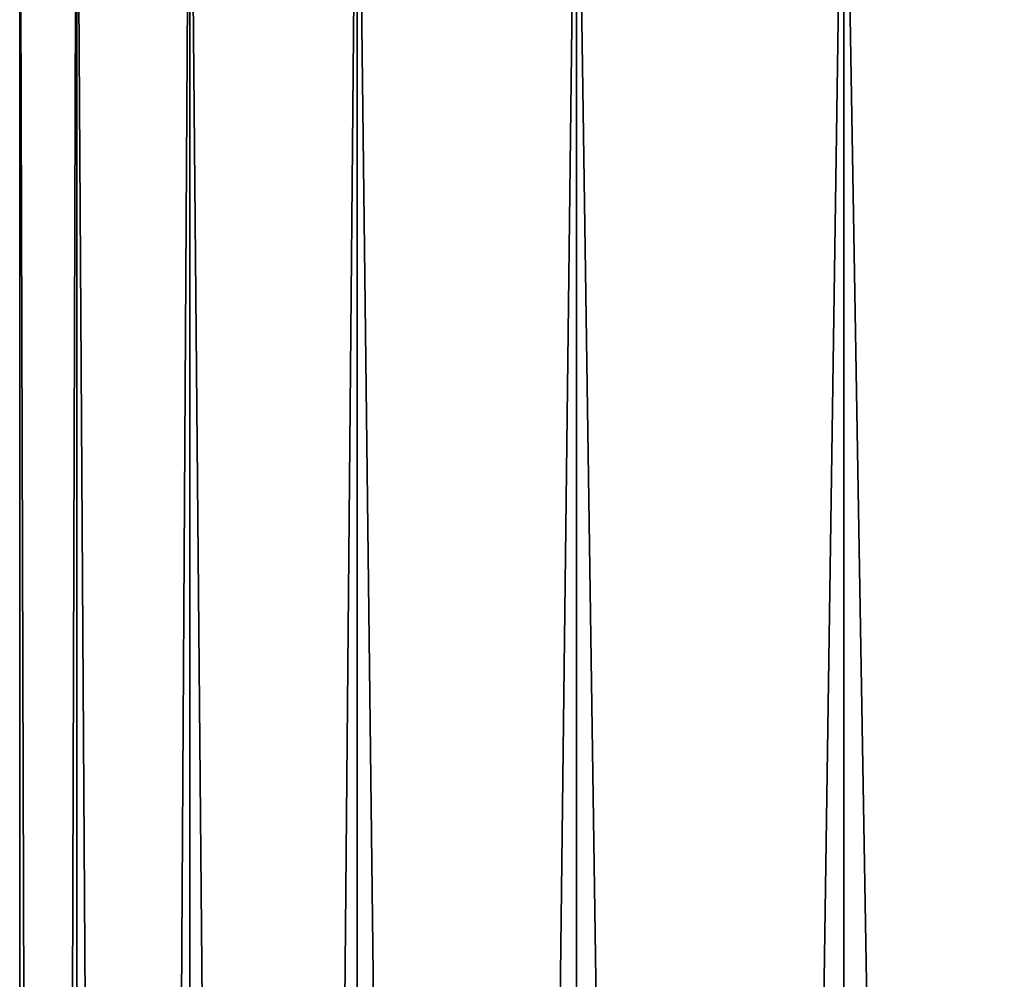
# Model space of a CAD drawing. Header units: metres. Extents: x -139 to 106, y -189 to 40.
# Tile 121 of 256: x -16.97 to -12.34, y -107.92 to -103.41. Entities that reach past the tile are written whole.
import ezdxf

# ---------------------------------------------------------------- set-up
doc = ezdxf.new("R2010")
doc.units = ezdxf.units.M
doc.layers.add('solid_153_ABGANG1_SW0003', color=7, linetype='CONTINUOUS')

msp = doc.modelspace()

# ---------------------------------------------------------------- linework, layer by layer
at = {"layer": 'solid_153_ABGANG1_SW0003'}
for points in [[(-16.966454, -188.408203, 69.220451), (-16.966454, -101.608208, 69.220444), (-16.698879, -101.608208, 67.102386)], [(-16.698879, -188.408203, 67.102386), (-16.966454, -188.408203, 69.220451), (-16.698879, -101.608208, 67.102386)], [(-16.966454, -188.408203, 71.355339), (-16.966454, -101.608208, 71.355339), (-16.966454, -101.608208, 69.220444)], [(-16.966454, -188.408203, 69.220451), (-16.966454, -188.408203, 71.355339), (-16.966454, -101.608208, 69.220444)], [(-16.698879, -188.408203, 73.473396), (-16.698879, -101.608208, 73.473396), (-16.966454, -101.608208, 71.355339)], [(-16.966454, -188.408203, 71.355339), (-16.698879, -188.408203, 73.473396), (-16.966454, -101.608208, 71.355339)], [(-16.698879, -188.408203, 67.102386), (-16.698879, -101.608208, 67.102386), (-16.16795, -101.608208, 65.034569)], [(-16.16795, -188.408203, 65.034569), (-16.698879, -188.408203, 67.102386), (-16.16795, -101.608208, 65.034569)], [(-16.16795, -188.408203, 75.541214), (-16.16795, -101.608208, 75.541214), (-16.698879, -101.608208, 73.473396)], [(-16.698879, -188.408203, 73.473396), (-16.16795, -188.408203, 75.541214), (-16.698879, -101.608208, 73.473396)], [(-16.16795, -188.408203, 65.034569), (-16.16795, -101.608208, 65.034569), (-15.382045, -101.608208, 63.049614)], [(-15.382045, -188.408203, 63.049614), (-16.16795, -188.408203, 65.034569), (-15.382045, -101.608208, 63.049614)], [(-15.382045, -188.408203, 77.526176), (-15.382045, -101.608208, 77.526176), (-16.16795, -101.608208, 75.541214)], [(-16.16795, -188.408203, 75.541214), (-15.382045, -188.408203, 77.526176), (-16.16795, -101.608208, 75.541214)], [(-15.382045, -188.408203, 63.049614), (-15.382045, -101.608208, 63.049614), (-14.353557, -101.608208, 61.17881)], [(-14.353557, -188.408203, 61.17881), (-15.382045, -188.408203, 63.049614), (-14.353557, -101.608208, 61.17881)], [(-14.353557, -188.408203, 79.39698), (-14.353557, -101.608208, 79.39698), (-15.382045, -101.608208, 77.526176)], [(-15.382045, -188.408203, 77.526176), (-14.353557, -188.408203, 79.39698), (-15.382045, -101.608208, 77.526176)], [(-14.353557, -188.408203, 61.17881), (-14.353557, -101.608208, 61.17881), (-13.098708, -101.608208, 59.451664)], [(-13.098708, -188.408203, 59.451664), (-14.353557, -188.408203, 61.17881), (-13.098708, -101.608208, 59.451664)], [(-13.098707, -188.408203, 81.124123), (-13.098707, -101.608208, 81.124123), (-14.353557, -101.608208, 79.39698)], [(-14.353557, -188.408203, 79.39698), (-13.098707, -188.408203, 81.124123), (-14.353557, -101.608208, 79.39698)], [(-13.098708, -188.408203, 59.451664), (-13.098708, -101.608208, 59.451664), (-11.637288, -101.608208, 57.895416)], [(-11.637288, -188.408203, 57.895416), (-13.098708, -188.408203, 59.451664), (-11.637288, -101.608208, 57.895416)], [(-11.637288, -188.408203, 82.680374), (-11.637288, -101.608208, 82.680374), (-13.098707, -101.608208, 81.124123)], [(-13.098707, -188.408203, 81.124123), (-11.637288, -188.408203, 82.680374), (-13.098707, -101.608208, 81.124123)]]:
    msp.add_3dface(points, dxfattribs=at)

doc.saveas('drawing.dxf')
